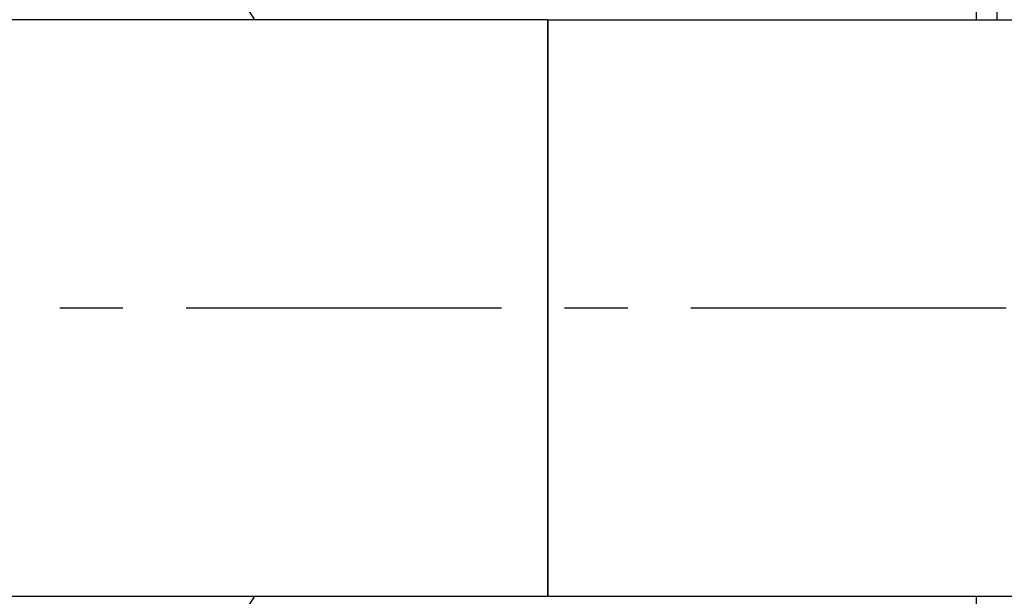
# Model space of a CAD drawing. Header units: millimetres. Extents: x 0 to 5940, y 0 to 4200.
# Tile 16 of 45: x 2261 to 2456, y 1218 to 1332. Entities that reach past the tile are written whole.
import ezdxf

# ---------------------------------------------------------------- set-up
doc = ezdxf.new("R2010")
doc.units = ezdxf.units.MM
doc.header["$LTSCALE"] = 50
doc.linetypes.add('MITTE', pattern=[2, 1.25, -0.25, 0.25, -0.25])
doc.layers.add('02-LINIE-035', color=2, linetype='CONTINUOUS')
doc.layers.add('05-ACHSE', color=1, linetype='MITTE')

msp = doc.modelspace()

# ---------------------------------------------------------------- linework, layer by layer
at = {"layer": '02-LINIE-035'}
for p, q in [((2454.78, 1344.82), (2454.78, 1332.43)), ((2365.78, 1332.43), (2213.78, 1332.43)), ((2365.78, 1332.43), (2365.78, 1218.13)), ((2365.83, 1332.43), (2365.83, 1218.13)), ((2365.83, 1332.43), (2665.83, 1332.43)), ((2213.78, 1218.13), (2365.78, 1218.13)), ((2365.83, 1218.13), (2665.83, 1218.13))]:
    msp.add_line(p, q, dxfattribs=at)
msp.add_arc((2213.78, 1275.28), 110, 31.3018, 328.6982, dxfattribs=at)
msp.add_open_spline([(2450.8, 1332.43), (2450.79, 1332.81), (2450.79, 1333.18), (2450.78, 1333.56), (2450.78, 1333.84), (2450.78, 1334.13), (2450.78, 1334.42)], degree=3, knots=[0.7617217, 0.7617217, 0.7617217, 0.7617217, 0.8964854, 0.8964854, 0.8964854, 1, 1, 1, 1], dxfattribs=at)
msp.add_open_spline([(2450.78, 1216.14), (2450.78, 1216.8), (2450.79, 1217.47), (2450.8, 1218.13)], degree=3, dxfattribs=at)
at = {"layer": '05-ACHSE'}
msp.add_line((1794.18, 1275.28), (4361.08, 1275.28), dxfattribs=at)

doc.saveas('drawing.dxf')
